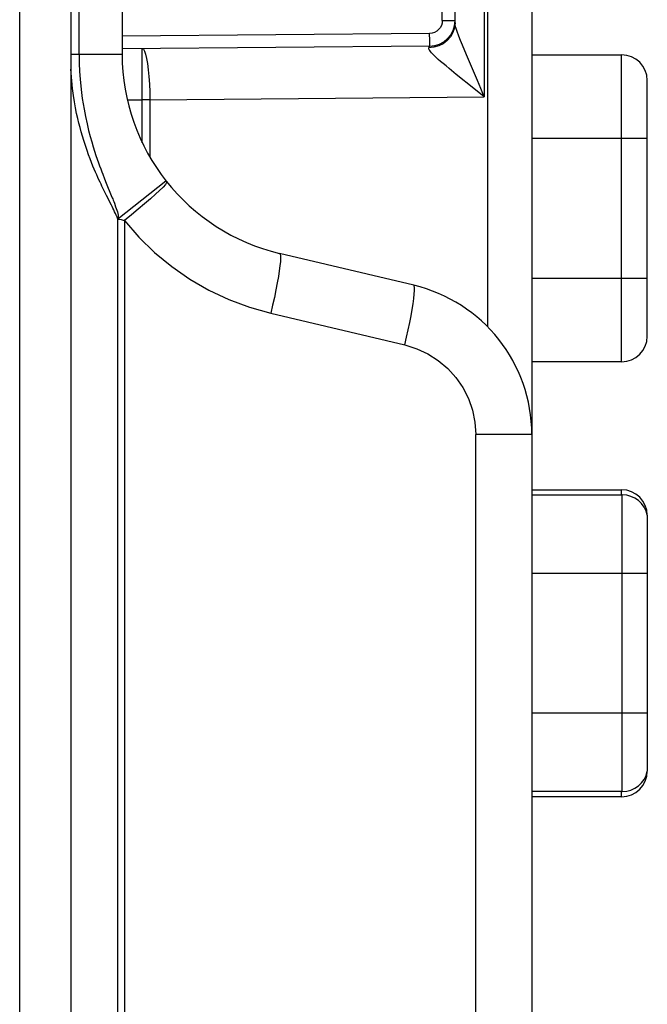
# Model space of a CAD drawing. Header units: millimetres. Extents: x 1231 to 1902, y -156 to 506.
# Tile 42 of 46: x 1726 to 1738, y 133 to 152. Entities that reach past the tile are written whole.
import ezdxf

# ---------------------------------------------------------------- set-up
doc = ezdxf.new("R2010")
doc.units = ezdxf.units.MM
doc.header["$LTSCALE"] = 30.734
doc.layers.get('0').update_dxf_attribs({"linetype": 'CONTINUOUS'})

msp = doc.modelspace()

# ---------------------------------------------------------------- linework, layer by layer
for p, q in [((1727.079, 264.601), (1727.079, 100.631)), ((1726.079, 100.631), (1726.079, 264.401)), ((1736.079, 171.102), (1736.079, 143.96)), ((1735.218, 146.063), (1735.218, 169)), ((1735.148, 164.404), (1735.148, 150.559)), ((1727.237, 151.393), (1727.237, 163.67)), ((1728.079, 163.67), (1728.079, 151.393)), ((1734.331, 152.051), (1734.331, 162.912)), ((1734.579, 152.007), (1734.579, 162.956)), ((1734.331, 152.051), (1734.579, 152.051)), ((1734.083, 151.801), (1728.079, 151.749)), ((1734.084, 151.659), (1734.083, 151.801)), ((1734.083, 151.551), (1728.078, 151.499)), ((1734.165, 151.529), (1734.066, 151.521)), ((1727.07, 151.393), (1728.079, 151.393)), ((1736.079, 151.382), (1737.833, 151.382)), ((1737.833, 145.382), (1737.833, 151.382)), ((1728.469, 150.936), (1728.469, 151.206)), ((1728.472, 150.502), (1728.469, 150.936)), ((1734.944, 150.725), (1734.603, 151)), ((1738.333, 145.882), (1738.333, 150.882)), ((1735.148, 150.559), (1734.944, 150.725)), ((1728.18, 150.5), (1728.472, 150.502)), ((1728.62, 150.502), (1728.472, 150.502)), ((1728.472, 149.663), (1728.472, 150.502)), ((1728.62, 150.502), (1735.148, 150.559)), ((1728.62, 150.502), (1728.62, 149.394)), ((1738.333, 149.746), (1736.079, 149.746)), ((1727.737, 148.956), (1727.769, 148.877)), ((1727.769, 148.877), (1727.866, 148.635)), ((1727.993, 148.179), (1728.935, 148.92)), ((1727.775, 148.63), (1727.736, 148.709)), ((1727.869, 148.443), (1727.775, 148.63)), ((1727.866, 148.635), (1727.886, 148.587)), ((1727.992, 100.524), (1727.992, 148.173)), ((1728.122, 148.145), (1728.122, 100.681)), ((1733.772, 146.879), (1731.154, 147.501)), ((1736.079, 147.019), (1738.333, 147.019)), ((1730.983, 146.333), (1733.599, 145.712)), ((1737.833, 145.382), (1736.079, 145.382)), ((1736.079, 143.96), (1734.983, 143.96)), ((1734.983, 102.481), (1734.983, 143.96)), ((1736.079, 143.96), (1736.079, 102.481)), ((1736.079, 142.882), (1737.833, 142.882)), ((1737.833, 142.782), (1737.833, 142.882)), ((1736.079, 142.782), (1737.844, 142.782)), ((1737.844, 136.982), (1737.844, 142.782)), ((1738.333, 142.382), (1738.333, 137.382)), ((1738.333, 141.246), (1736.079, 141.246)), ((1736.079, 138.519), (1738.333, 138.519)), ((1737.844, 136.982), (1736.079, 136.982)), ((1737.833, 136.882), (1736.079, 136.882)), ((1737.833, 136.882), (1737.833, 136.982))]:
    msp.add_line(p, q)
for points in [[(1734.331, 152.051), (1734.326, 152.001), (1734.312, 151.955), (1734.289, 151.913), (1734.259, 151.875), (1734.221, 151.844), (1734.179, 151.821), (1734.133, 151.807), (1734.083, 151.801)], [(1734.579, 152.007), (1734.569, 151.911), (1734.539, 151.818), (1734.492, 151.733), (1734.428, 151.659), (1734.35, 151.599), (1734.262, 151.555), (1734.165, 151.529)], [(1734.596, 151.914), (1734.583, 151.97), (1734.579, 152.007)], [(1734.804, 151.382), (1734.725, 151.571), (1734.689, 151.661), (1734.654, 151.749), (1734.621, 151.837), (1734.596, 151.914)], [(1734.083, 151.551), (1734.084, 151.556), (1734.084, 151.57), (1734.084, 151.592), (1734.084, 151.659)], [(1728.469, 151.206), (1728.469, 151.331), (1728.469, 151.385), (1728.47, 151.432), (1728.47, 151.469), (1728.471, 151.494), (1728.472, 151.502)], [(1728.472, 151.502), (1728.494, 151.49), (1728.516, 151.454), (1728.536, 151.394), (1728.556, 151.312), (1728.573, 151.21), (1728.589, 151.09), (1728.601, 150.957), (1728.611, 150.812), (1728.617, 150.659), (1728.62, 150.502)], [(1734.603, 151), (1734.465, 151.113), (1734.404, 151.164), (1734.348, 151.211), (1734.297, 151.254), (1734.251, 151.294), (1734.211, 151.331), (1734.176, 151.364), (1734.146, 151.394), (1734.121, 151.421), (1734.101, 151.444), (1734.085, 151.465), (1734.075, 151.482), (1734.068, 151.498), (1734.065, 151.511), (1734.066, 151.521)], [(1734.083, 151.551), (1734.08, 151.55), (1734.078, 151.548), (1734.075, 151.544), (1734.072, 151.538), (1734.069, 151.531), (1734.066, 151.521)], [(1727.237, 151.393), (1727.239, 151.219), (1727.246, 151.057), (1727.257, 150.908), (1727.27, 150.771), (1727.284, 150.644), (1727.301, 150.527), (1727.317, 150.425), (1727.335, 150.318), (1727.362, 150.178), (1727.394, 150.033), (1727.425, 149.906), (1727.456, 149.789), (1727.486, 149.683), (1727.514, 149.586), (1727.542, 149.498), (1727.568, 149.417), (1727.594, 149.343), (1727.618, 149.274), (1727.64, 149.211), (1727.662, 149.152), (1727.682, 149.098), (1727.701, 149.048), (1727.737, 148.956)], [(1735.148, 150.559), (1735.08, 150.726), (1735.016, 150.88), (1734.804, 151.382)], [(1727.736, 148.709), (1727.703, 148.777), (1727.685, 148.813), (1727.667, 148.852), (1727.647, 148.894), (1727.627, 148.938), (1727.605, 148.985), (1727.583, 149.035), (1727.56, 149.089), (1727.535, 149.147), (1727.509, 149.209), (1727.482, 149.277), (1727.454, 149.349), (1727.425, 149.428), (1727.394, 149.513), (1727.361, 149.61), (1727.33, 149.708), (1727.303, 149.795), (1727.279, 149.879), (1727.257, 149.96), (1727.236, 150.044), (1727.214, 150.137), (1727.191, 150.237), (1727.17, 150.345), (1727.149, 150.462), (1727.129, 150.588), (1727.111, 150.725), (1727.095, 150.872), (1727.082, 151.032), (1727.079, 151.099)], [(1728.88, 148.795), (1728.73, 148.658), (1728.631, 148.57), (1728.518, 148.473), (1728.394, 148.368), (1728.26, 148.257), (1728.122, 148.145)], [(1728.945, 148.907), (1728.945, 148.885), (1728.925, 148.846), (1728.88, 148.795)], [(1727.886, 148.587), (1727.895, 148.565), (1727.905, 148.542), (1727.916, 148.514), (1727.927, 148.484), (1727.95, 148.413)], [(1727.992, 148.173), (1727.988, 148.19), (1727.982, 148.208), (1727.973, 148.225), (1727.961, 148.247), (1727.947, 148.278), (1727.932, 148.313), (1727.915, 148.35), (1727.898, 148.387), (1727.884, 148.415), (1727.869, 148.443)], [(1727.95, 148.413), (1727.963, 148.379), (1727.987, 148.315)], [(1727.987, 148.315), (1727.996, 148.284), (1727.999, 148.25), (1727.999, 148.219), (1727.997, 148.196), (1727.993, 148.179)], [(1727.992, 148.172), (1728.014, 148.169), (1728.057, 148.161)], [(1728.057, 148.161), (1728.078, 148.157), (1728.1, 148.151), (1728.122, 148.145)], [(1728.122, 148.145), (1728.406, 147.819), (1728.714, 147.519), (1729.047, 147.245), (1729.401, 147), (1729.774, 146.784), (1730.164, 146.601), (1730.566, 146.451), (1730.983, 146.333)], [(1731.155, 147.501), (1731.165, 147.488), (1731.171, 147.456), (1731.172, 147.408), (1731.168, 147.343), (1731.159, 147.261), (1731.146, 147.163), (1731.129, 147.05), (1731.107, 146.924), (1731.081, 146.788), (1731.051, 146.642), (1731.018, 146.49), (1730.982, 146.333)], [(1733.599, 145.712), (1733.634, 145.863), (1733.666, 146.01), (1733.695, 146.148), (1733.72, 146.279), (1733.742, 146.403), (1733.76, 146.517), (1733.775, 146.619), (1733.784, 146.707), (1733.789, 146.778), (1733.788, 146.832), (1733.783, 146.866), (1733.772, 146.879)], [(1733.599, 145.712), (1733.833, 145.639), (1734.05, 145.538), (1734.253, 145.408), (1734.436, 145.253), (1734.596, 145.075), (1734.732, 144.878), (1734.84, 144.663), (1734.919, 144.436), (1734.967, 144.203), (1734.983, 143.96)]]:
    msp.add_lwpolyline(points)
for centre, radius, start, end in [((1734.079, 152.051), 0.5, 270.5, 360), ((1732.079, 151.393), 4, 180, 256.6352), ((1737.833, 150.882), 0.5, 0, 90), ((1733.079, 143.96), 3, 0, 76.6398), ((1737.833, 145.882), 0.5, 270, 360), ((1737.833, 142.382), 0.5, 0, 90), ((1737.844, 142.282), 0.5, 11.537, 90), ((1737.833, 137.382), 0.5, 270, 360), ((1737.844, 137.482), 0.5, 270, 348.463)]:
    msp.add_arc(centre, radius, start, end)

doc.saveas('drawing.dxf')
